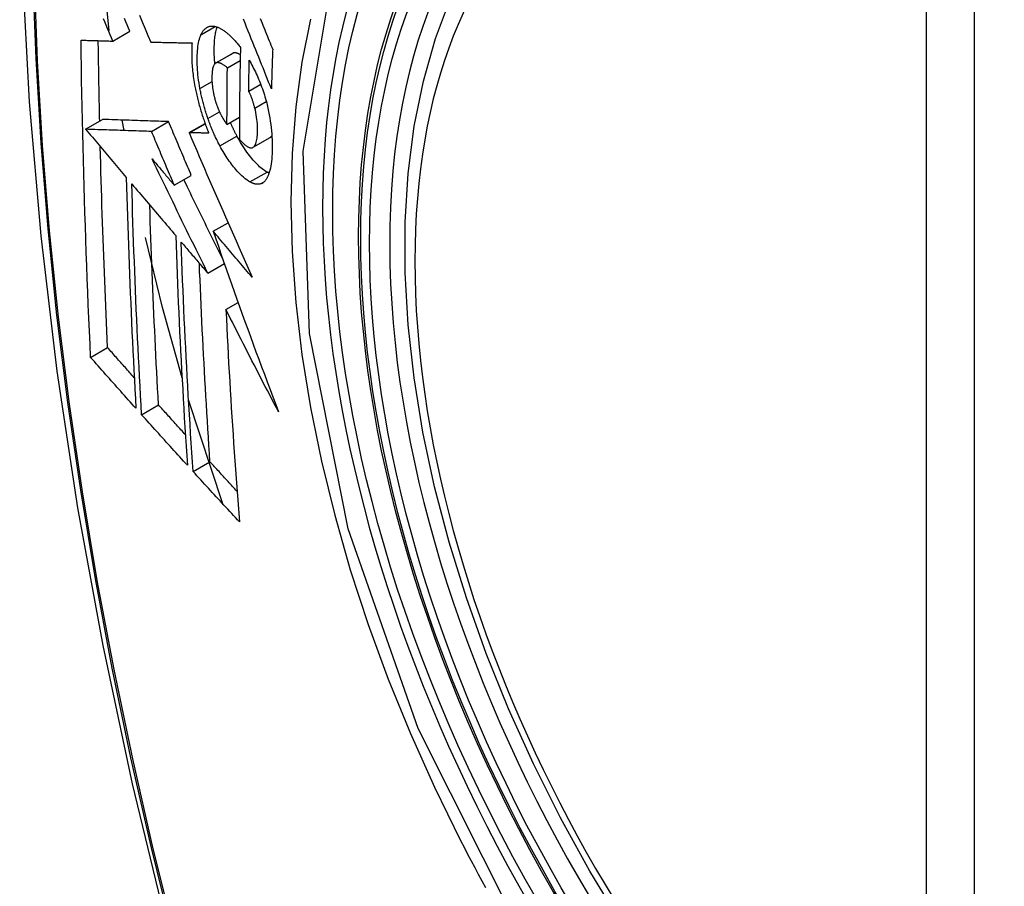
# Model space of a CAD drawing. Header units: inches. Extents: x 635 to 745, y 255 to 339.
# Tile 73 of 88: x 733.551 to 733.891, y 275.141 to 275.441. Entities that reach past the tile are written whole.
import ezdxf

# ---------------------------------------------------------------- set-up
doc = ezdxf.new("R2010")
doc.units = ezdxf.units.IN
doc.header["$MEASUREMENT"] = 0
doc.layers.add('Visible Edges(ANSI)', color=7, linetype='Continuous', lineweight=25)
doc.layers.add('Visible Tangent Edges(ANSI)', color=7, linetype='Continuous', lineweight=25)

msp = doc.modelspace()

# ---------------------------------------------------------------- linework, layer by layer
at = {"layer": 'Visible Edges(ANSI)'}
for p, q in [((733.58185, 275.43732), (733.57955, 275.45947)), ((733.5831, 275.43371), (733.58899, 275.43711)), ((733.59619, 275.43336), (733.5963, 275.43336)), ((733.61862, 275.42607), (733.62452, 275.42947)), ((733.62269, 275.42448), (733.62712, 275.42703)), ((733.63005, 275.41638), (733.6342, 275.41878)), ((733.57367, 275.40321), (733.57956, 275.40661)), ((733.57956, 275.40661), (733.57956, 275.40661)), ((733.58696, 275.40276), (733.58634, 275.40638)), ((733.59647, 275.40244), (733.60237, 275.40584)), ((733.60945, 275.40203), (733.61497, 275.40521)), ((733.62255, 275.40486), (733.62686, 275.40735)), ((733.57367, 275.40321), (733.57367, 275.40321)), ((733.60961, 275.40202), (733.60945, 275.40203)), ((733.63155, 275.39695), (733.63745, 275.40036)), ((733.63745, 275.40036), (733.6375, 275.40038)), ((733.60433, 275.38384), (733.61023, 275.38725)), ((733.61779, 275.36791), (733.62291, 275.37086)), ((733.61591, 275.35342), (733.62165, 275.35673)), ((733.6222, 275.34082), (733.62641, 275.34325)), ((733.57542, 275.32428), (733.58128, 275.32766)), ((733.62107, 275.27366), (733.60928, 275.30961)), ((733.59304, 275.30446), (733.59889, 275.30784)), ((733.61084, 275.28478), (733.61668, 275.28815))]:
    msp.add_line(p, q, dxfattribs=at)
at = {"layer": 'Visible Edges(ANSI)', "flags": 128}
for points in [[(733.60494, 275.83582), (733.5921, 275.79776), (733.58104, 275.75858), (733.57174, 275.71834), (733.56418, 275.67712), (733.55834, 275.63498), (733.55419, 275.59199), (733.55172, 275.54819), (733.5509, 275.50367), (733.55171, 275.45847), (733.55414, 275.41266), (733.55816, 275.36631), (733.56376, 275.31947), (733.57091, 275.27222), (733.57959, 275.22462), (733.58978, 275.17675), (733.60145, 275.12866)], [(733.75887, 275.12854), (733.748, 275.14653), (733.73785, 275.16494), (733.72847, 275.18369), (733.71989, 275.20268), (733.71215, 275.22184), (733.70529, 275.24108), (733.69935, 275.26031), (733.69434, 275.27946), (733.69031, 275.29843), (733.68725, 275.31716), (733.6852, 275.33555), (733.68417, 275.35353), (733.68418, 275.37101), (733.68522, 275.38794), (733.6873, 275.40424), (733.69043, 275.41982), (733.69461, 275.43464), (733.69984, 275.4486)], [(733.5831, 275.43371), (733.58263, 275.43481), (733.58216, 275.43591), (733.5817, 275.437), (733.58123, 275.4381), (733.58077, 275.43921), (733.5803, 275.44031), (733.57983, 275.44141)], [(733.58899, 275.43711), (733.58853, 275.43821), (733.58806, 275.43931), (733.5876, 275.44041), (733.58713, 275.44151)], [(733.59229, 275.44265), (733.59327, 275.44032), (733.59425, 275.43799), (733.59522, 275.43567), (733.59619, 275.43336)], [(733.63404, 275.44148), (733.63436, 275.44071), (733.63467, 275.43993), (733.63499, 275.43916), (733.6353, 275.43839), (733.63561, 275.43762), (733.63592, 275.43686), (733.63623, 275.43609), (733.63653, 275.43534), (733.63684, 275.43458), (733.63714, 275.43383), (733.63745, 275.43308), (733.63775, 275.43233), (733.63805, 275.43159), (733.63835, 275.43085)], [(733.61356, 275.43591), (733.61367, 275.43613), (733.61378, 275.43634), (733.61389, 275.43654), (733.614, 275.43673), (733.61412, 275.43692), (733.61424, 275.4371), (733.61437, 275.43727), (733.61449, 275.43743), (733.61462, 275.43759), (733.61476, 275.43773), (733.6149, 275.43787), (733.61504, 275.438), (733.61518, 275.43812), (733.61533, 275.43823), (733.61548, 275.43834), (733.61563, 275.43843), (733.61578, 275.43852), (733.61594, 275.43859), (733.6161, 275.43866), (733.61626, 275.43872), (733.61643, 275.43877), (733.61659, 275.43881), (733.61676, 275.43884), (733.61694, 275.43887)], [(733.61694, 275.43887), (733.61712, 275.43889), (733.6173, 275.43889), (733.61749, 275.43889), (733.61768, 275.43889), (733.61787, 275.43887), (733.61806, 275.43885), (733.61825, 275.43882), (733.61844, 275.43878), (733.61863, 275.43873), (733.61883, 275.43868), (733.61903, 275.43862), (733.61923, 275.43855), (733.61943, 275.43847), (733.61963, 275.43839), (733.61983, 275.4383), (733.62003, 275.4382), (733.62024, 275.4381), (733.62044, 275.43799), (733.62065, 275.43787), (733.62086, 275.43774), (733.62106, 275.43761), (733.62127, 275.43747), (733.62149, 275.43733), (733.6217, 275.43718)], [(733.61838, 275.42589), (733.61833, 275.42652), (733.61828, 275.42715), (733.61824, 275.42777), (733.61821, 275.42839), (733.61818, 275.429), (733.61817, 275.4296), (733.61816, 275.43019), (733.61815, 275.43078), (733.61816, 275.43135), (733.61817, 275.43192), (733.61819, 275.43247), (733.61821, 275.43302), (733.61825, 275.43355), (733.61829, 275.43408), (733.61834, 275.43459), (733.61839, 275.4351), (733.61846, 275.43559), (733.61853, 275.43606), (733.61861, 275.43652), (733.6187, 275.43696), (733.6188, 275.43739), (733.61891, 275.4378), (733.61903, 275.4382), (733.61916, 275.43857)], [(733.63791, 275.41715), (733.63743, 275.41835), (733.63695, 275.41955), (733.63647, 275.42075), (733.63598, 275.42196), (733.63549, 275.42318), (733.63501, 275.4244), (733.63451, 275.42563), (733.63402, 275.42686), (733.63352, 275.42811), (733.63302, 275.42937), (733.63251, 275.43063), (733.632, 275.43191), (733.63148, 275.43321), (733.63096, 275.43452), (733.63043, 275.43584), (733.62989, 275.43718), (733.62935, 275.43854), (733.6288, 275.43991), (733.62824, 275.44131)], [(733.61322, 275.41727), (733.61305, 275.41823), (733.61289, 275.41918), (733.61276, 275.42013), (733.61264, 275.42106), (733.61253, 275.42198), (733.61245, 275.42288), (733.61238, 275.42378), (733.61232, 275.42466), (733.61229, 275.42552), (733.61226, 275.42638), (733.61226, 275.42721), (733.61226, 275.42803), (733.61228, 275.42882), (733.61231, 275.4296), (733.61236, 275.43036), (733.61243, 275.43109), (733.61251, 275.4318), (733.61261, 275.43249), (733.61272, 275.43314), (733.61285, 275.43376), (733.613, 275.43435), (733.61317, 275.4349), (733.61336, 275.43542), (733.61356, 275.43591)], [(733.6217, 275.43718), (733.62193, 275.43701), (733.62215, 275.43683), (733.62238, 275.43665), (733.62261, 275.43646), (733.62284, 275.43627), (733.62307, 275.43607), (733.6233, 275.43586), (733.62353, 275.43565), (733.62376, 275.43543), (733.62399, 275.43521), (733.62422, 275.43498), (733.62445, 275.43474), (733.62468, 275.4345), (733.62491, 275.43425), (733.62514, 275.434), (733.62537, 275.43374), (733.6256, 275.43348), (733.62583, 275.43321), (733.62606, 275.43294), (733.6263, 275.43266), (733.62653, 275.43237), (733.62676, 275.43208), (733.62699, 275.43179), (733.62722, 275.43149)], [(733.57213, 275.43403), (733.57258, 275.43401), (733.57303, 275.434), (733.57348, 275.43399), (733.57393, 275.43397), (733.57439, 275.43396), (733.57484, 275.43395), (733.5753, 275.43393), (733.57575, 275.43392), (733.57621, 275.43391), (733.57667, 275.43389), (733.57713, 275.43388), (733.57759, 275.43387), (733.57804, 275.43385), (733.5785, 275.43384), (733.57896, 275.43383), (733.57942, 275.43381), (733.57988, 275.4338), (733.58034, 275.43379), (733.5808, 275.43377), (733.58126, 275.43376), (733.58172, 275.43375), (733.58218, 275.43373), (733.58264, 275.43372), (733.5831, 275.43371)], [(733.57542, 275.32428), (733.57521, 275.32881), (733.57501, 275.33334), (733.57481, 275.33787), (733.57462, 275.34241), (733.57444, 275.34696), (733.57425, 275.3515), (733.57408, 275.35605), (733.57391, 275.36061), (733.57375, 275.36517), (733.57359, 275.36974), (733.57344, 275.37431), (733.5733, 275.37888), (733.57316, 275.38345), (733.57303, 275.38802), (733.57291, 275.3926), (733.57279, 275.39718), (733.57268, 275.40176), (733.57258, 275.40635), (733.57249, 275.41095), (733.5724, 275.41555), (733.57232, 275.42016), (733.57225, 275.42478), (733.57219, 275.4294), (733.57213, 275.43403)], [(733.57856, 275.40603), (733.57853, 275.40719), (733.5785, 275.40834), (733.57848, 275.4095), (733.57846, 275.41066), (733.57843, 275.41181), (733.57841, 275.41297), (733.57839, 275.41413), (733.57836, 275.41529), (733.57834, 275.41645), (733.57832, 275.4176), (733.5783, 275.41876), (733.57828, 275.41992), (733.57826, 275.42108), (733.57824, 275.42224), (733.57822, 275.4234), (733.5782, 275.42456), (733.57818, 275.42572), (733.57816, 275.42688), (733.57815, 275.42804), (733.57813, 275.4292), (733.57811, 275.43036), (733.5781, 275.43153), (733.57808, 275.43269), (733.57807, 275.43385)], [(733.5963, 275.43336), (733.59688, 275.43334), (733.59746, 275.43333), (733.59804, 275.43332), (733.59863, 275.4333), (733.59921, 275.43329), (733.5998, 275.43328), (733.60039, 275.43326), (733.60098, 275.43325), (733.60157, 275.43324), (733.60216, 275.43322), (733.60275, 275.43321), (733.60334, 275.4332), (733.60393, 275.43318), (733.60453, 275.43317), (733.60512, 275.43316), (733.60572, 275.43315), (733.60631, 275.43314), (733.60691, 275.43313), (733.6075, 275.43311), (733.6081, 275.4331), (733.60869, 275.43309), (733.60929, 275.43308), (733.60988, 275.43307), (733.61048, 275.43306)], [(733.61048, 275.43306), (733.61044, 275.43252), (733.61041, 275.43197), (733.61039, 275.43141), (733.61037, 275.43084), (733.61036, 275.43027), (733.61035, 275.42968), (733.61035, 275.42909), (733.61036, 275.42848), (733.61038, 275.42787), (733.6104, 275.42726), (733.61043, 275.42663), (733.61046, 275.426), (733.61051, 275.42536), (733.61056, 275.42472), (733.61062, 275.42407), (733.61068, 275.42342), (733.61075, 275.42276), (733.61084, 275.42209), (733.61092, 275.42143), (733.61102, 275.42075), (733.61112, 275.42008), (733.61123, 275.4194), (733.61135, 275.41871), (733.61148, 275.41802)], [(733.62722, 275.43149), (733.62719, 275.43016), (733.62716, 275.42882), (733.62713, 275.42749), (733.6271, 275.42616), (733.62708, 275.42483), (733.62705, 275.42351), (733.62703, 275.42218), (733.62701, 275.42085), (733.62699, 275.41953), (733.62697, 275.4182), (733.62695, 275.41688), (733.62693, 275.41555), (733.62692, 275.41423), (733.6269, 275.41291), (733.62689, 275.41159), (733.62688, 275.41027), (733.62687, 275.40894), (733.62686, 275.40762), (733.62685, 275.40631), (733.62685, 275.40499), (733.62684, 275.40367), (733.62684, 275.40235), (733.62684, 275.40104), (733.62684, 275.39972)], [(733.62464, 275.42953), (733.62464, 275.42953), (733.62463, 275.42953), (733.62463, 275.42953), (733.62462, 275.42952), (733.62462, 275.42952), (733.62461, 275.42952), (733.6246, 275.42952), (733.6246, 275.42951), (733.62459, 275.42951), (733.62459, 275.42951), (733.62458, 275.42951), (733.62458, 275.4295), (733.62457, 275.4295), (733.62457, 275.4295), (733.62456, 275.4295), (733.62456, 275.42949), (733.62455, 275.42949), (733.62455, 275.42949), (733.62454, 275.42949), (733.62454, 275.42948), (733.62453, 275.42948), (733.62453, 275.42948), (733.62452, 275.42947), (733.62452, 275.42947)], [(733.62716, 275.42895), (733.62705, 275.42902), (733.62694, 275.42909), (733.62682, 275.42915), (733.62671, 275.42921), (733.6266, 275.42927), (733.62649, 275.42933), (733.62638, 275.42938), (733.62627, 275.42942), (733.62616, 275.42946), (733.62605, 275.4295), (733.62594, 275.42954), (733.62584, 275.42957), (733.62573, 275.42959), (733.62562, 275.42961), (733.62552, 275.42963), (733.62542, 275.42964), (733.62531, 275.42965), (733.62521, 275.42965), (733.62511, 275.42964), (733.62502, 275.42963), (733.62492, 275.42962), (733.62483, 275.4296), (733.62473, 275.42957), (733.62464, 275.42953)], [(733.63835, 275.43085), (733.63833, 275.43028), (733.63831, 275.4297), (733.63829, 275.42913), (733.63826, 275.42856), (733.63824, 275.42799), (733.63822, 275.42742), (733.63821, 275.42685), (733.63819, 275.42628), (733.63817, 275.4257), (733.63815, 275.42513), (733.63813, 275.42456), (733.63811, 275.42399), (733.63809, 275.42342), (733.63807, 275.42285), (733.63806, 275.42228), (733.63804, 275.42171), (733.63802, 275.42114), (733.63801, 275.42057), (733.63799, 275.42), (733.63797, 275.41943), (733.63796, 275.41886), (733.63794, 275.41829), (733.63792, 275.41772), (733.63791, 275.41715)], [(733.61874, 275.42613), (733.61854, 275.42602), (733.61836, 275.42586), (733.61819, 275.42566), (733.61804, 275.42542), (733.6179, 275.42514), (733.61778, 275.42482), (733.61768, 275.42447), (733.61759, 275.42409), (733.61752, 275.42368), (733.61746, 275.42325), (733.61742, 275.4228), (733.61739, 275.42233), (733.61736, 275.42184), (733.61735, 275.42135), (733.61735, 275.42083), (733.61736, 275.4203), (733.61737, 275.41976), (733.6174, 275.41921), (733.61744, 275.41865), (733.6175, 275.41807), (733.61757, 275.41749), (733.61765, 275.4169), (733.61775, 275.4163), (733.61787, 275.41569)], [(733.62269, 275.42448), (733.62252, 275.42462), (733.62234, 275.42477), (733.62217, 275.42491), (733.62199, 275.42505), (733.62181, 275.42518), (733.62164, 275.4253), (733.62146, 275.42542), (733.62129, 275.42553), (733.62111, 275.42564), (733.62094, 275.42574), (733.62077, 275.42583), (733.6206, 275.42592), (733.62043, 275.42599), (733.62027, 275.42606), (733.62011, 275.42611), (733.61994, 275.42616), (733.61978, 275.4262), (733.61963, 275.42623), (733.61947, 275.42624), (733.61932, 275.42624), (733.61917, 275.42624), (733.61902, 275.42621), (733.61888, 275.42618), (733.61874, 275.42613)], [(733.62255, 275.40486), (733.62255, 275.40568), (733.62255, 275.40649), (733.62255, 275.4073), (733.62256, 275.40812), (733.62256, 275.40894), (733.62256, 275.40975), (733.62256, 275.41057), (733.62257, 275.41138), (733.62257, 275.4122), (733.62258, 275.41302), (733.62258, 275.41383), (733.62259, 275.41465), (733.62259, 275.41547), (733.6226, 275.41628), (733.62261, 275.4171), (733.62261, 275.41792), (733.62262, 275.41874), (733.62263, 275.41956), (733.62264, 275.42038), (733.62265, 275.4212), (733.62266, 275.42202), (733.62267, 275.42284), (733.62268, 275.42366), (733.62269, 275.42448)], [(733.63005, 275.41638), (733.63006, 275.41682), (733.63006, 275.41727), (733.63007, 275.41771), (733.63008, 275.41816), (733.63009, 275.4186), (733.6301, 275.41905), (733.6301, 275.41949), (733.63011, 275.41994), (733.63012, 275.42039), (733.63013, 275.42083), (733.63014, 275.42128), (733.63015, 275.42172), (733.63016, 275.42217), (733.63017, 275.42261), (733.63017, 275.42306), (733.63018, 275.4235), (733.63019, 275.42395), (733.6302, 275.4244), (733.63021, 275.42484), (733.63022, 275.42529), (733.63023, 275.42573), (733.63024, 275.42618), (733.63026, 275.42663), (733.63027, 275.42707)], [(733.63027, 275.42707), (733.63057, 275.42652), (733.63087, 275.42596), (733.63117, 275.4254), (733.63147, 275.42482), (733.63177, 275.42423), (733.63207, 275.42363), (733.63236, 275.42303), (733.63265, 275.42242), (733.63293, 275.4218), (733.63321, 275.42117), (733.63349, 275.42053), (733.63376, 275.41988), (733.63403, 275.41923), (733.63429, 275.41857), (733.63454, 275.4179), (733.63478, 275.41722), (733.63502, 275.41654), (733.63525, 275.41585), (733.63548, 275.41516), (733.63569, 275.41446), (733.63589, 275.41376), (733.63609, 275.41305), (733.63628, 275.41234), (733.63645, 275.41162)], [(733.61148, 275.41802), (733.61157, 275.41752), (733.61167, 275.41702), (733.61177, 275.41652), (733.61188, 275.41602), (733.61199, 275.41552), (733.6121, 275.41502), (733.61222, 275.41452), (733.61233, 275.41402), (733.61246, 275.41352), (733.61258, 275.41302), (733.61271, 275.41252), (733.61284, 275.41202), (733.61298, 275.41151), (733.61312, 275.41101), (733.61326, 275.41051), (733.6134, 275.41001), (733.61355, 275.40952), (733.6137, 275.40902), (733.61385, 275.40853), (733.61401, 275.40803), (733.61417, 275.40754), (733.61433, 275.40705), (733.6145, 275.40657), (733.61466, 275.40608)], [(733.61597, 275.40694), (733.61582, 275.40736), (733.61568, 275.40778), (733.61554, 275.4082), (733.6154, 275.40863), (733.61527, 275.40906), (733.61514, 275.40948), (733.61501, 275.40991), (733.61488, 275.41034), (733.61476, 275.41077), (733.61463, 275.41121), (733.61451, 275.41164), (733.6144, 275.41208), (733.61428, 275.41251), (733.61417, 275.41294), (733.61407, 275.41338), (733.61396, 275.41381), (733.61386, 275.41424), (733.61376, 275.41468), (733.61366, 275.41511), (733.61357, 275.41554), (733.61348, 275.41598), (733.61339, 275.41641), (733.6133, 275.41684), (733.61322, 275.41727)], [(733.61787, 275.41569), (733.61791, 275.41549), (733.61796, 275.41529), (733.618, 275.41509), (733.61805, 275.4149), (733.6181, 275.4147), (733.61814, 275.4145), (733.61819, 275.4143), (733.61824, 275.4141), (733.6183, 275.41391), (733.61835, 275.41371), (733.6184, 275.41351), (733.61846, 275.41331), (733.61851, 275.41312), (733.61857, 275.41292), (733.61863, 275.41273), (733.61869, 275.41253), (733.61875, 275.41234), (733.61882, 275.41215), (733.61888, 275.41196), (733.61895, 275.41176), (733.61901, 275.41158), (733.61908, 275.41139), (733.61915, 275.4112), (733.61922, 275.41101)], [(733.63217, 275.41054), (733.6321, 275.4108), (733.63203, 275.41106), (733.63196, 275.41133), (733.63189, 275.41159), (733.63182, 275.41185), (733.63174, 275.41212), (733.63166, 275.41238), (733.63158, 275.41264), (733.6315, 275.4129), (733.63142, 275.41315), (733.63133, 275.41341), (733.63125, 275.41366), (733.63116, 275.41391), (733.63107, 275.41416), (733.63097, 275.4144), (733.63088, 275.41464), (733.63078, 275.41487), (733.63068, 275.4151), (733.63058, 275.41533), (733.63048, 275.41555), (733.63038, 275.41577), (733.63027, 275.41598), (733.63016, 275.41618), (733.63005, 275.41638)], [(733.61922, 275.41101), (733.61929, 275.41084), (733.61935, 275.41068), (733.61942, 275.41051), (733.61948, 275.41035), (733.61955, 275.41018), (733.61962, 275.41002), (733.61969, 275.40986), (733.61976, 275.4097), (733.61983, 275.40954), (733.6199, 275.40939), (733.61997, 275.40923), (733.62004, 275.40908), (733.62011, 275.40892), (733.62018, 275.40877), (733.62025, 275.40862), (733.62033, 275.40848), (733.6204, 275.40833), (733.62047, 275.40818), (733.62055, 275.40804), (733.62062, 275.4079), (733.6207, 275.40776), (733.62078, 275.40762), (733.62085, 275.40749), (733.62093, 275.40735)], [(733.63645, 275.41162), (733.63671, 275.41048), (733.63695, 275.40935), (733.63716, 275.40822), (733.63736, 275.4071), (733.63753, 275.40598), (733.63768, 275.40487), (733.63781, 275.40378), (733.63792, 275.4027), (733.638, 275.40164), (733.63807, 275.4006), (733.63812, 275.39957), (733.63815, 275.39856), (733.63817, 275.39757), (733.63817, 275.39659), (733.63815, 275.39563), (733.63812, 275.3947), (733.63807, 275.39379), (733.638, 275.39291), (733.63792, 275.39205), (733.63781, 275.39123), (733.63769, 275.39045), (733.63754, 275.3897), (733.63738, 275.38899), (733.63719, 275.38832)], [(733.6316, 275.39698), (733.63182, 275.39715), (733.63203, 275.39737), (733.63221, 275.39765), (733.63238, 275.39797), (733.63253, 275.39833), (733.63266, 275.39873), (733.63277, 275.39917), (733.63286, 275.39964), (733.63294, 275.40014), (733.633, 275.40067), (733.63305, 275.40122), (733.63309, 275.40179), (733.63311, 275.40238), (733.63312, 275.403), (733.63312, 275.40369), (733.6331, 275.4044), (733.63306, 275.40512), (733.633, 275.40586), (733.63291, 275.40662), (733.63281, 275.4074), (733.63268, 275.40817), (733.63253, 275.40896), (733.63236, 275.40975), (733.63217, 275.41054)], [(733.60237, 275.40584), (733.60148, 275.40587), (733.6006, 275.4059), (733.59972, 275.40593), (733.59883, 275.40596), (733.59794, 275.40599), (733.59705, 275.40602), (733.59615, 275.40605), (733.59525, 275.40608), (733.59434, 275.40611), (733.59342, 275.40614), (733.5925, 275.40617), (733.59157, 275.4062), (733.59064, 275.40623), (733.58969, 275.40627), (733.58873, 275.4063), (733.58776, 275.40633), (733.58678, 275.40636), (733.58579, 275.4064), (733.58479, 275.40643), (733.58377, 275.40647), (733.58274, 275.4065), (733.5817, 275.40654), (733.58064, 275.40657), (733.57956, 275.40661)], [(733.61023, 275.38725), (733.6099, 275.38802), (733.60957, 275.3888), (733.60924, 275.38957), (733.60891, 275.39034), (733.60858, 275.39112), (733.60825, 275.39189), (733.60792, 275.39267), (733.60759, 275.39344), (733.60727, 275.39422), (733.60694, 275.395), (733.60661, 275.39577), (733.60628, 275.39655), (733.60595, 275.39732), (733.60563, 275.3981), (733.6053, 275.39887), (733.60497, 275.39965), (733.60465, 275.40042), (733.60432, 275.4012), (733.60399, 275.40197), (733.60367, 275.40275), (733.60334, 275.40352), (733.60302, 275.40429), (733.60269, 275.40507), (733.60237, 275.40584)], [(733.61466, 275.40608), (733.61473, 275.4059), (733.61479, 275.40572), (733.61486, 275.40554), (733.61492, 275.40536), (733.61499, 275.40517), (733.61505, 275.405), (733.61512, 275.40482), (733.61518, 275.40464), (733.61525, 275.40446), (733.61531, 275.40428), (733.61538, 275.4041), (733.61545, 275.40392), (733.61552, 275.40375), (733.61558, 275.40357), (733.61565, 275.40339), (733.61572, 275.40322), (733.61579, 275.40304), (733.61586, 275.40287), (733.61593, 275.40269), (733.616, 275.40252), (733.61607, 275.40235), (733.61614, 275.40217), (733.61621, 275.402), (733.61628, 275.40183)], [(733.62011, 275.39745), (733.61992, 275.39781), (733.61973, 275.39817), (733.61954, 275.39853), (733.61936, 275.3989), (733.61917, 275.39927), (733.61899, 275.39965), (733.6188, 275.40002), (733.61862, 275.4004), (733.61845, 275.40079), (733.61827, 275.40117), (733.61809, 275.40156), (733.61792, 275.40196), (733.61775, 275.40235), (733.61758, 275.40275), (733.61741, 275.40316), (733.61724, 275.40356), (733.61707, 275.40397), (733.61691, 275.40439), (733.61675, 275.4048), (733.61659, 275.40522), (733.61643, 275.40565), (733.61627, 275.40607), (733.61612, 275.4065), (733.61597, 275.40694)], [(733.62093, 275.40735), (733.621, 275.40724), (733.62106, 275.40713), (733.62113, 275.40702), (733.6212, 275.40691), (733.62126, 275.4068), (733.62133, 275.40669), (733.6214, 275.40658), (733.62146, 275.40647), (733.62153, 275.40636), (733.6216, 275.40625), (733.62167, 275.40614), (733.62173, 275.40604), (733.6218, 275.40593), (733.62187, 275.40583), (733.62194, 275.40573), (733.62201, 275.40562), (733.62208, 275.40552), (733.62214, 275.40542), (733.62221, 275.40533), (733.62228, 275.40523), (733.62235, 275.40513), (733.62242, 275.40504), (733.62248, 275.40495), (733.62255, 275.40486)], [(733.62601, 275.40085), (733.62591, 275.40104), (733.62581, 275.40123), (733.62571, 275.40141), (733.62561, 275.4016), (733.62552, 275.40179), (733.62542, 275.40198), (733.62532, 275.40217), (733.62523, 275.40236), (733.62513, 275.40256), (733.62503, 275.40275), (733.62494, 275.40294), (733.62484, 275.40314), (733.62475, 275.40333), (733.62465, 275.40353), (733.62456, 275.40373), (733.62447, 275.40393), (733.62437, 275.40413), (733.62428, 275.40433), (733.62419, 275.40453), (733.6241, 275.40473), (733.62401, 275.40493), (733.62392, 275.40514), (733.62383, 275.40534), (733.62374, 275.40555)], [(733.59647, 275.40244), (733.59559, 275.40247), (733.59471, 275.4025), (733.59382, 275.40253), (733.59293, 275.40255), (733.59204, 275.40258), (733.59115, 275.40261), (733.59025, 275.40264), (733.58935, 275.40268), (733.58844, 275.40271), (733.58753, 275.40274), (733.58661, 275.40277), (733.58568, 275.4028), (733.58474, 275.40283), (733.58379, 275.40286), (733.58283, 275.4029), (733.58187, 275.40293), (733.58089, 275.40296), (733.5799, 275.403), (733.5789, 275.40303), (733.57788, 275.40306), (733.57685, 275.4031), (733.5758, 275.40314), (733.57474, 275.40317), (733.57367, 275.40321)], [(733.57367, 275.40321), (733.57425, 275.40252), (733.57484, 275.40182), (733.57542, 275.40113), (733.57601, 275.40044), (733.57659, 275.39974), (733.57718, 275.39905), (733.57777, 275.39836), (733.57835, 275.39766), (733.57894, 275.39697), (733.57953, 275.39627), (733.58011, 275.39558), (733.5807, 275.39488), (733.58129, 275.39419), (733.58188, 275.39349), (733.58246, 275.3928), (733.58305, 275.3921), (733.58364, 275.39141), (733.58423, 275.39071), (733.58481, 275.39002), (733.5854, 275.38932), (733.58599, 275.38863), (733.58657, 275.38794), (733.58716, 275.38724), (733.58775, 275.38655)], [(733.60433, 275.38384), (733.604, 275.38462), (733.60367, 275.38539), (733.60335, 275.38617), (733.60302, 275.38694), (733.60269, 275.38772), (733.60236, 275.38849), (733.60203, 275.38927), (733.6017, 275.39004), (733.60137, 275.39082), (733.60104, 275.39159), (733.60072, 275.39237), (733.60039, 275.39314), (733.60006, 275.39392), (733.59973, 275.39469), (733.59941, 275.39547), (733.59908, 275.39624), (733.59875, 275.39702), (733.59843, 275.39779), (733.5981, 275.39857), (733.59777, 275.39934), (733.59745, 275.40012), (733.59712, 275.40089), (733.5968, 275.40166), (733.59647, 275.40244)], [(733.60945, 275.40203), (733.61032, 275.39998), (733.6112, 275.39794), (733.61208, 275.39588), (733.61296, 275.39382), (733.61385, 275.39175), (733.61474, 275.38967), (733.61564, 275.38759), (733.61654, 275.38551), (733.61744, 275.38342), (733.61835, 275.38133), (733.61926, 275.37923), (733.62017, 275.37714), (733.62108, 275.37504), (733.622, 275.37294), (733.62291, 275.37084), (733.62383, 275.36874), (733.62475, 275.36664), (733.62568, 275.36455), (733.6266, 275.36245), (733.62752, 275.36036), (733.62845, 275.35827), (733.62938, 275.35618), (733.6303, 275.3541), (733.63123, 275.35202)], [(733.61628, 275.40183), (733.616, 275.40183), (733.61572, 275.40184), (733.61545, 275.40185), (733.61517, 275.40186), (733.61489, 275.40187), (733.61461, 275.40187), (733.61433, 275.40188), (733.61405, 275.40189), (733.61377, 275.4019), (733.61349, 275.40191), (733.61322, 275.40191), (733.61294, 275.40192), (733.61266, 275.40193), (733.61238, 275.40194), (733.6121, 275.40195), (733.61183, 275.40196), (733.61155, 275.40196), (733.61127, 275.40197), (733.61099, 275.40198), (733.61072, 275.40199), (733.61044, 275.402), (733.61017, 275.40201), (733.60989, 275.40201), (733.60961, 275.40202)], [(733.63639, 275.38837), (733.63597, 275.38862), (733.63555, 275.38889), (733.63513, 275.38919), (733.6347, 275.38952), (733.63427, 275.38988), (733.63383, 275.39026), (733.6334, 275.39067), (733.63296, 275.39111), (733.63252, 275.39156), (733.63207, 275.39204), (733.63163, 275.39255), (733.63119, 275.39307), (733.63075, 275.3936), (733.63031, 275.39416), (733.62987, 275.39473), (733.62944, 275.39533), (733.629, 275.39594), (733.62856, 275.39658), (733.62813, 275.39724), (733.6277, 275.39792), (733.62727, 275.39863), (733.62685, 275.39935), (733.62643, 275.40009), (733.62601, 275.40085)], [(733.6375, 275.40038), (733.63752, 275.4004), (733.63755, 275.40042), (733.63757, 275.40043), (733.6376, 275.40045), (733.63762, 275.40047), (733.63765, 275.40049), (733.63767, 275.40051), (733.6377, 275.40053), (733.63772, 275.40056), (733.63774, 275.40058), (733.63777, 275.4006), (733.63779, 275.40062), (733.63781, 275.40065), (733.63784, 275.40067), (733.63786, 275.4007), (733.63788, 275.40072), (733.6379, 275.40075), (733.63793, 275.40078), (733.63795, 275.4008), (733.63797, 275.40083), (733.63799, 275.40086), (733.63801, 275.40089), (733.63803, 275.40092), (733.63805, 275.40095)], [(733.58128, 275.32766), (733.58115, 275.33054), (733.58102, 275.33342), (733.5809, 275.3363), (733.58077, 275.33918), (733.58065, 275.34206), (733.58053, 275.34495), (733.58041, 275.34783), (733.58029, 275.35072), (733.58018, 275.3536), (733.58007, 275.35649), (733.57996, 275.35939), (733.57985, 275.36228), (733.57975, 275.36517), (733.57964, 275.36807), (733.57954, 275.37097), (733.57945, 275.37387), (733.57935, 275.37677), (733.57926, 275.37968), (733.57917, 275.38259), (733.57909, 275.3855), (733.579, 275.38841), (733.57892, 275.39133), (733.57884, 275.39425), (733.57877, 275.39717)], [(733.63049, 275.38497), (733.62994, 275.38529), (733.62938, 275.38567), (733.62881, 275.3861), (733.62824, 275.38658), (733.62766, 275.38711), (733.6271, 275.38766), (733.62657, 275.38821), (733.62608, 275.38875), (733.62562, 275.38927), (733.62521, 275.38976), (733.62484, 275.39021), (733.62446, 275.39068), (733.62409, 275.39117), (733.62372, 275.39166), (733.62336, 275.39218), (733.62299, 275.3927), (733.62262, 275.39324), (733.62226, 275.3938), (733.6219, 275.39437), (733.62154, 275.39495), (733.62118, 275.39555), (733.62082, 275.39617), (733.62047, 275.3968), (733.62011, 275.39745)], [(733.62684, 275.39972), (733.62705, 275.39949), (733.62726, 275.39926), (733.62748, 275.39903), (733.62769, 275.39881), (733.6279, 275.3986), (733.62812, 275.3984), (733.62833, 275.3982), (733.62854, 275.39802), (733.62875, 275.39784), (733.62896, 275.39768), (733.62916, 275.39752), (733.62937, 275.39738), (733.62958, 275.39725), (733.62978, 275.39713), (733.62998, 275.39703), (733.63018, 275.39694), (733.63037, 275.39688), (733.63057, 275.39683), (733.63075, 275.3968), (733.63093, 275.39679), (733.63111, 275.3968), (733.63128, 275.39683), (733.63144, 275.39689), (733.6316, 275.39698)], [(733.61591, 275.35342), (733.6151, 275.35506), (733.61429, 275.35671), (733.61348, 275.35835), (733.61266, 275.36), (733.61185, 275.36165), (733.61104, 275.3633), (733.61023, 275.36496), (733.60942, 275.36661), (733.60861, 275.36826), (733.60781, 275.36991), (733.607, 275.37157), (733.60619, 275.37322), (733.60539, 275.37487), (733.60459, 275.37653), (733.60379, 275.37818), (733.60299, 275.37983), (733.60219, 275.38148), (733.60139, 275.38312), (733.6006, 275.38477), (733.59981, 275.38641), (733.59902, 275.38805), (733.59823, 275.38969), (733.59744, 275.39133), (733.59666, 275.39296)], [(733.59666, 275.39296), (733.59698, 275.39258), (733.59729, 275.3922), (733.59761, 275.39182), (733.59793, 275.39144), (733.59825, 275.39106), (733.59857, 275.39068), (733.59889, 275.3903), (733.59921, 275.38992), (733.59953, 275.38954), (733.59985, 275.38916), (733.60017, 275.38878), (733.60049, 275.3884), (733.60081, 275.38802), (733.60113, 275.38764), (733.60145, 275.38726), (733.60177, 275.38688), (733.60209, 275.3865), (733.60241, 275.38612), (733.60273, 275.38574), (733.60305, 275.38536), (733.60337, 275.38498), (733.60369, 275.3846), (733.60401, 275.38422), (733.60433, 275.38384)], [(733.63719, 275.38832), (733.63711, 275.38808), (733.63703, 275.38785), (733.63695, 275.38762), (733.63687, 275.3874), (733.63678, 275.38718), (733.63669, 275.38697), (733.63659, 275.38677), (733.6365, 275.38658), (733.6364, 275.38639), (733.6363, 275.38621), (733.63619, 275.38603), (733.63608, 275.38587), (733.63597, 275.38571), (733.63585, 275.38556), (733.63574, 275.38541), (733.63562, 275.38528), (733.63549, 275.38515), (733.63537, 275.38503), (733.63524, 275.38492), (733.63511, 275.38482), (733.63498, 275.38472), (733.63484, 275.38463), (733.6347, 275.38455), (733.63456, 275.38448)], [(733.63709, 275.38803), (733.63707, 275.38804), (733.63704, 275.38805), (733.63701, 275.38807), (733.63698, 275.38808), (733.63695, 275.38809), (733.63692, 275.38811), (733.63689, 275.38812), (733.63686, 275.38813), (733.63683, 275.38815), (733.6368, 275.38816), (733.63678, 275.38817), (733.63675, 275.38819), (733.63672, 275.3882), (733.63669, 275.38822), (733.63666, 275.38823), (733.63663, 275.38825), (733.6366, 275.38826), (733.63657, 275.38828), (733.63654, 275.38829), (733.63651, 275.38831), (733.63648, 275.38832), (733.63645, 275.38834), (733.63642, 275.38836), (733.63639, 275.38837)], [(733.58775, 275.38655), (733.58784, 275.3832), (733.58793, 275.37984), (733.58803, 275.37649), (733.58814, 275.37315), (733.58825, 275.3698), (733.58836, 275.36646), (733.58848, 275.36312), (733.5886, 275.35977), (733.58873, 275.35644), (733.58886, 275.3531), (733.58899, 275.34977), (733.58913, 275.34644), (733.58927, 275.34311), (733.58941, 275.33978), (733.58956, 275.33646), (733.58972, 275.33314), (733.58987, 275.32982), (733.59003, 275.32651), (733.59019, 275.3232), (733.59036, 275.31989), (733.59053, 275.31658), (733.5907, 275.31328), (733.59088, 275.30998), (733.59106, 275.30668)], [(733.58966, 275.3843), (733.59029, 275.38355), (733.59092, 275.38281), (733.59155, 275.38207), (733.59218, 275.38132), (733.59281, 275.38058), (733.59344, 275.37984), (733.59407, 275.37909), (733.5947, 275.37835), (733.59533, 275.3776), (733.59597, 275.37685), (733.5966, 275.37611), (733.59723, 275.37536), (733.59786, 275.37462), (733.5985, 275.37387), (733.59913, 275.37313), (733.59976, 275.37238), (733.6004, 275.37163), (733.60103, 275.37089), (733.60166, 275.37014), (733.6023, 275.3694), (733.60293, 275.36865), (733.60356, 275.36791), (733.60419, 275.36717), (733.60483, 275.36642)], [(733.59304, 275.30446), (733.59286, 275.30776), (733.59268, 275.31106), (733.5925, 275.31436), (733.59233, 275.31766), (733.59216, 275.32096), (733.59199, 275.32427), (733.59183, 275.32758), (733.59167, 275.3309), (733.59151, 275.33421), (733.59136, 275.33753), (733.59121, 275.34085), (733.59107, 275.34418), (733.59093, 275.34751), (733.59079, 275.35084), (733.59066, 275.35417), (733.59053, 275.35751), (733.59041, 275.36085), (733.59029, 275.36419), (733.59017, 275.36754), (733.59006, 275.37089), (733.58995, 275.37424), (733.58985, 275.37759), (733.58975, 275.38094), (733.58966, 275.3843)], [(733.62121, 275.35801), (733.62064, 275.35916), (733.62007, 275.36032), (733.6195, 275.36147), (733.61893, 275.36262), (733.61836, 275.36378), (733.6178, 275.36494), (733.61723, 275.36609), (733.61666, 275.36725), (733.61609, 275.36841), (733.61553, 275.36956), (733.61496, 275.37072), (733.6144, 275.37188), (733.61383, 275.37304), (733.61327, 275.3742), (733.6127, 275.37535), (733.61214, 275.37651), (733.61157, 275.37767), (733.61101, 275.37883), (733.61045, 275.37998), (733.60989, 275.38114), (733.60933, 275.3823), (733.60877, 275.38345), (733.60821, 275.38461), (733.60765, 275.38576)], [(733.63456, 275.38448), (733.63441, 275.38441), (733.63426, 275.38436), (733.63411, 275.38431), (733.63395, 275.38426), (733.6338, 275.38423), (733.63364, 275.3842), (733.63348, 275.38418), (733.63331, 275.38417), (733.63315, 275.38417), (733.63298, 275.38417), (733.63282, 275.38418), (733.63265, 275.3842), (733.63248, 275.38423), (733.6323, 275.38426), (733.63213, 275.3843), (733.63195, 275.38435), (733.63178, 275.3844), (733.6316, 275.38446), (733.63142, 275.38453), (733.63124, 275.38461), (733.63105, 275.38469), (733.63087, 275.38477), (733.63068, 275.38487), (733.63049, 275.38497)], [(733.59889, 275.30784), (733.59874, 275.3107), (733.59858, 275.31356), (733.59843, 275.31642), (733.59828, 275.31929), (733.59813, 275.32215), (733.59799, 275.32502), (733.59784, 275.32789), (733.5977, 275.33077), (733.59757, 275.33364), (733.59743, 275.33652), (733.5973, 275.33939), (733.59717, 275.34227), (733.59705, 275.34516), (733.59692, 275.34804), (733.5968, 275.35093), (733.59668, 275.35382), (733.59657, 275.35671), (733.59646, 275.3596), (733.59635, 275.36249), (733.59624, 275.36539), (733.59614, 275.36829), (733.59604, 275.37118), (733.59595, 275.37408), (733.59586, 275.37698)], [(733.63123, 275.35202), (733.63067, 275.35268), (733.63011, 275.35335), (733.62955, 275.35401), (733.62899, 275.35467), (733.62843, 275.35533), (733.62787, 275.35599), (733.6273, 275.35666), (733.62674, 275.35732), (733.62618, 275.35798), (733.62562, 275.35864), (733.62506, 275.35931), (733.6245, 275.35997), (733.62394, 275.36063), (733.62338, 275.36129), (733.62282, 275.36196), (733.62226, 275.36262), (733.6217, 275.36328), (733.62114, 275.36394), (733.62058, 275.3646), (733.62002, 275.36527), (733.61946, 275.36593), (733.6189, 275.36659), (733.61835, 275.36725), (733.61779, 275.36791)], [(733.61779, 275.36791), (733.61868, 275.36531), (733.61958, 275.36271), (733.62048, 275.36011), (733.62138, 275.35751), (733.62229, 275.3549), (733.62321, 275.3523), (733.62412, 275.34969), (733.62504, 275.34709), (733.62597, 275.34448), (733.6269, 275.34187), (733.62783, 275.33927), (733.62877, 275.33666), (733.62972, 275.33405), (733.63067, 275.33145), (733.63162, 275.32884), (733.63258, 275.32623), (733.63354, 275.32363), (733.63451, 275.32102), (733.63548, 275.31842), (733.63645, 275.31582), (733.63744, 275.31322), (733.63842, 275.31062), (733.63941, 275.30802), (733.64041, 275.30542)], [(733.60702, 275.31718), (733.60028, 275.3415), (733.59439, 275.3657)], [(733.60483, 275.36642), (733.60494, 275.36308), (733.60506, 275.35975), (733.60518, 275.35642), (733.60531, 275.35309), (733.60544, 275.34976), (733.60558, 275.34643), (733.60573, 275.34311), (733.60588, 275.33979), (733.60603, 275.33646), (733.60619, 275.33315), (733.60635, 275.32983), (733.60652, 275.32651), (733.60669, 275.3232), (733.60687, 275.31989), (733.60705, 275.31658), (733.60724, 275.31328), (733.60742, 275.30998), (733.60762, 275.30668), (733.60781, 275.30338), (733.60801, 275.30009), (733.60822, 275.2968), (733.60843, 275.29352), (733.60864, 275.29024), (733.60885, 275.28696)], [(733.61084, 275.28478), (733.61062, 275.28806), (733.61041, 275.29135), (733.61019, 275.29463), (733.60999, 275.29793), (733.60978, 275.30122), (733.60958, 275.30452), (733.60938, 275.30782), (733.60919, 275.31112), (733.609, 275.31442), (733.60882, 275.31773), (733.60863, 275.32104), (733.60846, 275.32434), (733.60829, 275.32765), (733.60812, 275.33096), (733.60796, 275.33427), (733.6078, 275.33759), (733.60765, 275.3409), (733.6075, 275.34422), (733.60736, 275.34754), (733.60722, 275.35086), (733.60709, 275.35419), (733.60696, 275.35752), (733.60684, 275.36085), (733.60673, 275.36419)], [(733.60673, 275.36419), (733.60711, 275.36374), (733.60749, 275.36329), (733.60787, 275.36284), (733.60826, 275.3624), (733.60864, 275.36195), (733.60902, 275.3615), (733.6094, 275.36105), (733.60979, 275.3606), (733.61017, 275.36015), (733.61055, 275.3597), (733.61093, 275.35925), (733.61132, 275.3588), (733.6117, 275.35836), (733.61208, 275.35791), (733.61247, 275.35746), (733.61285, 275.35701), (733.61323, 275.35656), (733.61362, 275.35611), (733.614, 275.35566), (733.61438, 275.35521), (733.61477, 275.35476), (733.61515, 275.35431), (733.61553, 275.35387), (733.61591, 275.35342)], [(733.61668, 275.28815), (733.6165, 275.29099), (733.61631, 275.29383), (733.61613, 275.29667), (733.61595, 275.29951), (733.61577, 275.30236), (733.6156, 275.3052), (733.61543, 275.30806), (733.61526, 275.31091), (733.61509, 275.31377), (733.61493, 275.31663), (733.61477, 275.31949), (733.61461, 275.32235), (733.61446, 275.32521), (733.61431, 275.32808), (733.61416, 275.33095), (733.61402, 275.33382), (733.61388, 275.33669), (733.61374, 275.33957), (733.61361, 275.34244), (733.61348, 275.34532), (733.61335, 275.34819), (733.61323, 275.35107), (733.61311, 275.35395), (733.613, 275.35683)], [(733.64041, 275.30542), (733.63964, 275.30689), (733.63886, 275.30837), (733.63809, 275.30984), (733.63731, 275.31131), (733.63654, 275.31279), (733.63577, 275.31426), (733.635, 275.31574), (733.63424, 275.31722), (733.63347, 275.31869), (733.63271, 275.32017), (733.63195, 275.32165), (733.63119, 275.32313), (733.63043, 275.3246), (733.62967, 275.32608), (733.62891, 275.32756), (733.62816, 275.32903), (733.62741, 275.33051), (733.62666, 275.33199), (733.62591, 275.33346), (733.62516, 275.33494), (733.62442, 275.33641), (733.62368, 275.33788), (733.62294, 275.33935), (733.6222, 275.34082)], [(733.6222, 275.34082), (733.62234, 275.33771), (733.62249, 275.33461), (733.62264, 275.33151), (733.6228, 275.32841), (733.62296, 275.32531), (733.62313, 275.32222), (733.62331, 275.31913), (733.62349, 275.31604), (733.62367, 275.31296), (733.62386, 275.30988), (733.62405, 275.30681), (733.62425, 275.30374), (733.62445, 275.30068), (733.62465, 275.29762), (733.62486, 275.29457), (733.62507, 275.29152), (733.62529, 275.28848), (733.62551, 275.28545), (733.62573, 275.28243), (733.62595, 275.27941), (733.62618, 275.2764), (733.62641, 275.27339), (733.62664, 275.2704), (733.62688, 275.26741)], [(733.5905, 275.31726), (733.59011, 275.31769), (733.58972, 275.31813), (733.58934, 275.31856), (733.58895, 275.31899), (733.58857, 275.31943), (733.58819, 275.31986), (733.5878, 275.32029), (733.58742, 275.32073), (733.58703, 275.32116), (733.58665, 275.32159), (733.58626, 275.32203), (733.58588, 275.32246), (733.5855, 275.3229), (733.58511, 275.32333), (733.58473, 275.32376), (733.58435, 275.3242), (733.58396, 275.32463), (733.58358, 275.32506), (733.5832, 275.3255), (733.58281, 275.32593), (733.58243, 275.32636), (733.58205, 275.3268), (733.58167, 275.32723), (733.58128, 275.32766)], [(733.59106, 275.30668), (733.5904, 275.30741), (733.58975, 275.30814), (733.58909, 275.30887), (733.58844, 275.30961), (733.58779, 275.31034), (733.58713, 275.31107), (733.58648, 275.31181), (733.58583, 275.31254), (733.58517, 275.31327), (733.58452, 275.31401), (733.58387, 275.31474), (733.58322, 275.31547), (733.58257, 275.31621), (733.58191, 275.31694), (733.58126, 275.31768), (733.58061, 275.31841), (733.57996, 275.31914), (733.57931, 275.31988), (733.57866, 275.32061), (733.57801, 275.32135), (733.57737, 275.32208), (733.57672, 275.32281), (733.57607, 275.32354), (733.57542, 275.32428)], [(733.60817, 275.29753), (733.60778, 275.29795), (733.6074, 275.29839), (733.60701, 275.29882), (733.60662, 275.29925), (733.60623, 275.29968), (733.60584, 275.30011), (733.60546, 275.30054), (733.60507, 275.30097), (733.60468, 275.3014), (733.60429, 275.30183), (733.60391, 275.30226), (733.60352, 275.30269), (733.60313, 275.30312), (733.60275, 275.30355), (733.60236, 275.30398), (733.60197, 275.30441), (733.60159, 275.30484), (733.6012, 275.30527), (733.60082, 275.3057), (733.60043, 275.30613), (733.60005, 275.30656), (733.59966, 275.30698), (733.59928, 275.30741), (733.59889, 275.30784)], [(733.60885, 275.28696), (733.60819, 275.28769), (733.60752, 275.28842), (733.60686, 275.28915), (733.6062, 275.28987), (733.60554, 275.2906), (733.60488, 275.29133), (733.60422, 275.29206), (733.60355, 275.29279), (733.60289, 275.29352), (733.60223, 275.29425), (733.60157, 275.29498), (733.60091, 275.29571), (733.60026, 275.29644), (733.5996, 275.29717), (733.59894, 275.2979), (733.59828, 275.29863), (733.59762, 275.29936), (733.59697, 275.30009), (733.59631, 275.30082), (733.59566, 275.30155), (733.595, 275.30228), (733.59435, 275.30301), (733.59369, 275.30374), (733.59304, 275.30446)], [(733.62606, 275.27794), (733.62567, 275.27836), (733.62528, 275.27879), (733.62489, 275.27921), (733.62449, 275.27964), (733.6241, 275.28006), (733.62371, 275.28049), (733.62332, 275.28092), (733.62292, 275.28134), (733.62253, 275.28177), (733.62214, 275.28219), (733.62175, 275.28262), (733.62136, 275.28305), (733.62097, 275.28347), (733.62058, 275.2839), (733.62019, 275.28432), (733.6198, 275.28475), (733.61941, 275.28518), (733.61902, 275.2856), (733.61863, 275.28603), (733.61824, 275.28645), (733.61785, 275.28688), (733.61746, 275.2873), (733.61707, 275.28773), (733.61668, 275.28815)], [(733.62688, 275.26741), (733.6262, 275.26813), (733.62553, 275.26885), (733.62486, 275.26958), (733.62419, 275.2703), (733.62351, 275.27102), (733.62284, 275.27174), (733.62217, 275.27247), (733.6215, 275.27319), (733.62083, 275.27392), (733.62016, 275.27464), (733.61949, 275.27536), (733.61882, 275.27609), (733.61815, 275.27681), (733.61748, 275.27754), (733.61682, 275.27826), (733.61615, 275.27899), (733.61548, 275.27971), (733.61482, 275.28044), (733.61415, 275.28116), (733.61349, 275.28188), (733.61283, 275.28261), (733.61216, 275.28333), (733.6115, 275.28406), (733.61084, 275.28478)]]:
    msp.add_lwpolyline(points, dxfattribs=at)
at = {"layer": 'Visible Edges(ANSI)'}
msp.add_ellipse((733.89803, 275.23315), major_axis=(-0.15994, 0.27703), ratio=0.57735, dxfattribs=at)
msp.add_ellipse((733.90151, 275.23516), major_axis=(0.15748, -0.27276), ratio=0.57735, start_param=2.363977, end_param=7.060801, dxfattribs=at)
at = {"layer": 'Visible Tangent Edges(ANSI)'}
for p, q in [((733.86428, 275.49779), (733.86428, 275.01311)), ((733.88098, 275.01311), (733.88098, 275.49779)), ((733.61356, 275.43591), (733.61851, 275.43876)), ((733.61874, 275.42613), (733.62464, 275.42953)), ((733.61322, 275.41727), (733.61738, 275.41967)), ((733.63217, 275.41054), (733.63615, 275.41284)), ((733.61597, 275.40694), (733.61996, 275.40924)), ((733.57367, 275.40321), (733.57956, 275.40661)), ((733.60961, 275.40202), (733.615, 275.40513)), ((733.62011, 275.39745), (733.62601, 275.40085)), ((733.6316, 275.39698), (733.6375, 275.40038)), ((733.63049, 275.38497), (733.63639, 275.38837)), ((733.63456, 275.38448), (733.63498, 275.38472))]:
    msp.add_line(p, q, dxfattribs=at)
at = {"layer": 'Visible Tangent Edges(ANSI)', "flags": 128}
for points in [[(733.56355, 275.62199), (733.56046, 275.59548), (733.55807, 275.56851), (733.55636, 275.54112), (733.55535, 275.51333), (733.55502, 275.48517), (733.55538, 275.45662), (733.55643, 275.42768), (733.55816, 275.39839), (733.56057, 275.36878), (733.56366, 275.33887), (733.56743, 275.30871), (733.57187, 275.2783), (733.57699, 275.24765), (733.58277, 275.21679), (733.58921, 275.18576), (733.59632, 275.15456), (733.60408, 275.12323)], [(733.60486, 275.12299), (733.59709, 275.15425), (733.58997, 275.18537), (733.58351, 275.21635), (733.57771, 275.24714), (733.57257, 275.27773), (733.56811, 275.30809), (733.56433, 275.33819), (733.56123, 275.36805), (733.5588, 275.39761), (733.55706, 275.42684), (733.55601, 275.45571), (733.55565, 275.48419), (733.55598, 275.51228), (733.557, 275.53999), (733.55871, 275.56729), (733.56112, 275.59417), (733.56422, 275.62058)], [(733.72226, 275.12886), (733.68864, 275.19594), (733.6645, 275.26501), (733.65106, 275.3326), (733.64891, 275.39567), (733.65816, 275.4511), (733.67845, 275.49656), (733.70871, 275.52976), (733.74766, 275.54923), (733.79362, 275.55421), (733.84429, 275.54443), (733.89741, 275.52038)], [(733.65137, 275.44127), (733.64842, 275.42643), (733.6463, 275.41094), (733.64503, 275.39483), (733.64461, 275.37814), (733.64504, 275.36093), (733.64632, 275.34329), (733.64845, 275.32528), (733.65142, 275.30698), (733.6552, 275.28843), (733.6598, 275.2697), (733.66519, 275.25084), (733.67137, 275.23191), (733.67831, 275.21299), (733.68597, 275.19419), (733.69431, 275.17556), (733.70333, 275.15714)], [(733.70333, 275.15714), (733.70452, 275.15481), (733.70573, 275.15248), (733.70695, 275.15015), (733.70818, 275.14783), (733.70942, 275.14552), (733.71067, 275.14321), (733.71193, 275.1409)]]:
    msp.add_lwpolyline(points, dxfattribs=at)
at = {"layer": 'Visible Tangent Edges(ANSI)'}
for centre, major_axis, start_param, end_param in [((733.90052, 275.23459), (-0.17318, 0.29996), 5.05527, 10.652693), ((733.90047, 275.23456), (-0.15059, 0.26083), 5.66855, 8.468616)]:
    msp.add_ellipse(centre, major_axis=major_axis, ratio=0.57735, start_param=start_param, end_param=end_param, dxfattribs=at)
for centre, major_axis in [((733.90111, 275.23493), (0.17111, -0.29637)), ((733.89814, 275.23321), (-0.1627, 0.2818)), ((733.89803, 275.23315), (0.1621, -0.28076))]:
    msp.add_ellipse(centre, major_axis=major_axis, ratio=0.57735, dxfattribs=at)

doc.saveas('drawing.dxf')
